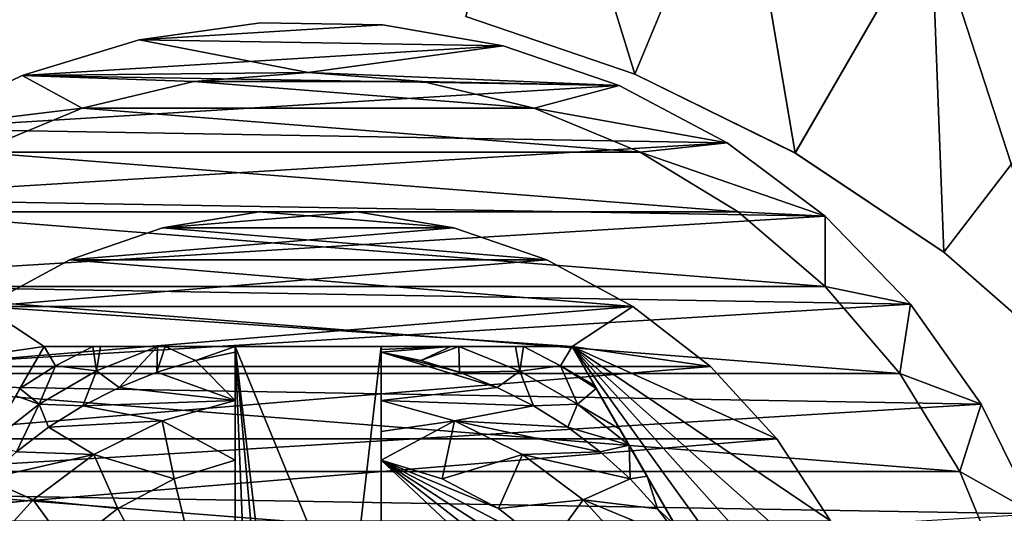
# Model space of a CAD drawing. Header units: inches. Extents: x -9.1 to 9.1, y 0 to 9.5.
# Tile 236 of 238: x 8.526 to 8.863, y 8.971 to 9.14. Entities that reach past the tile are written whole.
import ezdxf

# ---------------------------------------------------------------- set-up
doc = ezdxf.new("R2010")
doc.units = ezdxf.units.IN
doc.header["$LTSCALE"] = 65.185185
doc.header["$MEASUREMENT"] = 0
for name, color, linetype in [('13', 7, 'CONTINUOUS'), ('133', 7, 'CONTINUOUS'), ('146', 7, 'CONTINUOUS'), ('148', 7, 'CONTINUOUS'), ('2', 7, 'CONTINUOUS'), ('20', 7, 'CONTINUOUS'), ('22', 7, 'CONTINUOUS'), ('253', 7, 'CONTINUOUS'), ('254', 7, 'CONTINUOUS'), ('255', 7, 'CONTINUOUS'), ('257', 7, 'CONTINUOUS'), ('260', 7, 'CONTINUOUS'), ('261', 7, 'CONTINUOUS'), ('262', 7, 'CONTINUOUS'), ('264', 7, 'CONTINUOUS'), ('265', 7, 'CONTINUOUS'), ('268', 7, 'CONTINUOUS'), ('27', 7, 'CONTINUOUS'), ('270', 7, 'CONTINUOUS'), ('291', 7, 'CONTINUOUS'), ('292', 7, 'CONTINUOUS'), ('431', 7, 'CONTINUOUS'), ('434', 7, 'CONTINUOUS'), ('435', 7, 'CONTINUOUS'), ('436', 7, 'CONTINUOUS'), ('7', 7, 'CONTINUOUS')]:
    doc.layers.add(name, color=color, linetype=linetype)

msp = doc.modelspace()

# ---------------------------------------------------------------- linework, layer by layer
at = {"layer": '13', "color": 253, "linetype": 'Continuous', "true_color": 0xaab4c3}
for points in [[(8.70294, 9.23092), (8.73671, 9.12145), (8.67887, 9.14109), (8.70294, 9.23092)], [(8.70294, 9.23092), (8.7723, 9.20737), (8.73671, 9.12145), (8.70294, 9.23092)], [(8.7723, 9.20737), (8.7915, 9.09444), (8.73671, 9.12145), (8.7723, 9.20737)], [(8.7723, 9.20737), (8.83799, 9.17498), (8.7915, 9.09444), (8.7723, 9.20737)], [(8.83799, 9.17498), (8.84229, 9.0605), (8.7915, 9.09444), (8.83799, 9.17498)], [(8.83799, 9.17498), (8.8989, 9.13428), (8.84229, 9.0605), (8.83799, 9.17498)], [(8.8989, 9.13428), (8.88822, 9.02022), (8.84229, 9.0605), (8.8989, 9.13428)]]:
    msp.add_3dface(points, dxfattribs=at)
at = {"layer": '133', "color": 253, "linetype": 'Continuous', "true_color": 0xaab4c3}
for points in [[(8.70294, 9.23092, 5.9375), (8.67887, 9.14109, 5.9375), (8.73671, 9.12145, 5.9375), (8.70294, 9.23092, 5.9375)], [(8.7723, 9.20737, 5.9375), (8.70294, 9.23092, 5.9375), (8.73671, 9.12145, 5.9375), (8.7723, 9.20737, 5.9375)], [(8.7723, 9.20737, 5.9375), (8.73671, 9.12145, 5.9375), (8.7915, 9.09443, 5.9375), (8.7723, 9.20737, 5.9375)], [(8.838, 9.17497, 5.9375), (8.7723, 9.20737, 5.9375), (8.7915, 9.09443, 5.9375), (8.838, 9.17497, 5.9375)], [(8.838, 9.17497, 5.9375), (8.7915, 9.09443, 5.9375), (8.84229, 9.0605, 5.9375), (8.838, 9.17497, 5.9375)], [(8.89891, 9.13428, 5.9375), (8.838, 9.17497, 5.9375), (8.88822, 9.02022, 5.9375), (8.89891, 9.13428, 5.9375)], [(8.838, 9.17497, 5.9375), (8.84229, 9.0605, 5.9375), (8.88822, 9.02022, 5.9375), (8.838, 9.17497, 5.9375)]]:
    msp.add_3dface(points, dxfattribs=at)
at = {"layer": '146', "color": 252, "linetype": 'Continuous', "true_color": 0x969696}
for points in [[(8.58589, 9.11892, 6.282), (8.70225, 9.10976, 6.282), (8.54775, 9.10976, 6.282), (8.58589, 9.11892, 6.282)], [(8.625, 9.122, 6.282), (8.66411, 9.11892, 6.282), (8.58589, 9.11892, 6.282), (8.625, 9.122, 6.282)], [(8.66411, 9.11892, 6.282), (8.70225, 9.10976, 6.282), (8.58589, 9.11892, 6.282), (8.66411, 9.11892, 6.282)], [(8.54775, 9.10976, 6.282), (8.73849, 9.09475, 6.282), (8.51151, 9.09475, 6.282), (8.54775, 9.10976, 6.282)], [(8.70225, 9.10976, 6.282), (8.73849, 9.09475, 6.282), (8.54775, 9.10976, 6.282), (8.70225, 9.10976, 6.282)], [(8.51151, 9.09475, 6.282), (8.77195, 9.07425, 6.282), (8.47805, 9.07425, 6.282), (8.51151, 9.09475, 6.282)], [(8.73849, 9.09475, 6.282), (8.77195, 9.07425, 6.282), (8.51151, 9.09475, 6.282), (8.73849, 9.09475, 6.282)], [(8.47805, 9.07425, 6.282), (8.80178, 9.04878, 6.282), (8.44822, 9.04878, 6.282), (8.47805, 9.07425, 6.282)], [(8.77195, 9.07425, 6.282), (8.80178, 9.04878, 6.282), (8.47805, 9.07425, 6.282), (8.77195, 9.07425, 6.282)], [(8.44822, 9.04878, 6.282), (8.82725, 9.01895, 6.282), (8.42275, 9.01895, 6.282), (8.44822, 9.04878, 6.282)], [(8.80178, 9.04878, 6.282), (8.82725, 9.01895, 6.282), (8.44822, 9.04878, 6.282), (8.80178, 9.04878, 6.282)], [(8.42275, 9.01895, 6.282), (8.84775, 8.98549, 6.282), (8.40225, 8.98549, 6.282), (8.42275, 9.01895, 6.282)], [(8.82725, 9.01895, 6.282), (8.84775, 8.98549, 6.282), (8.42275, 9.01895, 6.282), (8.82725, 9.01895, 6.282)], [(8.40225, 8.98549, 6.282), (8.86276, 8.94925, 6.282), (8.38724, 8.94925, 6.282), (8.40225, 8.98549, 6.282)], [(8.84775, 8.98549, 6.282), (8.86276, 8.94925, 6.282), (8.40225, 8.98549, 6.282), (8.84775, 8.98549, 6.282)]]:
    msp.add_3dface(points, dxfattribs=at)
at = {"layer": '148', "color": 252, "linetype": 'Continuous', "true_color": 0x969696}
for points in [[(8.54775, 9.10976, 6.407), (8.58589, 9.11892, 6.407), (8.54775, 9.10976, 6.282), (8.54775, 9.10976, 6.407)], [(8.58589, 9.11892, 6.407), (8.58589, 9.11892, 6.282), (8.54775, 9.10976, 6.282), (8.58589, 9.11892, 6.407)], [(8.58589, 9.11892, 6.407), (8.625, 9.122, 6.407), (8.58589, 9.11892, 6.282), (8.58589, 9.11892, 6.407)], [(8.625, 9.122, 6.407), (8.625, 9.122, 6.282), (8.58589, 9.11892, 6.282), (8.625, 9.122, 6.407)], [(8.625, 9.122, 6.407), (8.66411, 9.11892, 6.407), (8.625, 9.122, 6.282), (8.625, 9.122, 6.407)], [(8.66411, 9.11892, 6.407), (8.66411, 9.11892, 6.282), (8.625, 9.122, 6.282), (8.66411, 9.11892, 6.407)], [(8.66411, 9.11892, 6.407), (8.70225, 9.10976, 6.407), (8.70225, 9.10976, 6.282), (8.66411, 9.11892, 6.407)], [(8.66411, 9.11892, 6.407), (8.70225, 9.10976, 6.282), (8.66411, 9.11892, 6.282), (8.66411, 9.11892, 6.407)], [(8.5115, 9.09475, 6.407), (8.54775, 9.10976, 6.407), (8.51151, 9.09475, 6.282), (8.5115, 9.09475, 6.407)], [(8.54775, 9.10976, 6.407), (8.54775, 9.10976, 6.282), (8.51151, 9.09475, 6.282), (8.54775, 9.10976, 6.407)], [(8.70225, 9.10976, 6.407), (8.7385, 9.09475, 6.407), (8.73849, 9.09475, 6.282), (8.70225, 9.10976, 6.407)], [(8.70225, 9.10976, 6.407), (8.73849, 9.09475, 6.282), (8.70225, 9.10976, 6.282), (8.70225, 9.10976, 6.407)], [(8.7385, 9.09475, 6.407), (8.77195, 9.07425, 6.407), (8.73849, 9.09475, 6.282), (8.7385, 9.09475, 6.407)], [(8.77195, 9.07425, 6.407), (8.77195, 9.07425, 6.282), (8.73849, 9.09475, 6.282), (8.77195, 9.07425, 6.407)], [(8.77195, 9.07425, 6.407), (8.80178, 9.04878, 6.407), (8.77195, 9.07425, 6.282), (8.77195, 9.07425, 6.407)], [(8.80178, 9.04878, 6.407), (8.80178, 9.04878, 6.282), (8.77195, 9.07425, 6.282), (8.80178, 9.04878, 6.407)], [(8.80178, 9.04878, 6.407), (8.82725, 9.01895, 6.407), (8.80178, 9.04878, 6.282), (8.80178, 9.04878, 6.407)], [(8.82725, 9.01895, 6.407), (8.82725, 9.01895, 6.282), (8.80178, 9.04878, 6.282), (8.82725, 9.01895, 6.407)], [(8.82725, 9.01895, 6.407), (8.84775, 8.9855, 6.407), (8.82725, 9.01895, 6.282), (8.82725, 9.01895, 6.407)], [(8.84775, 8.9855, 6.407), (8.84775, 8.98549, 6.282), (8.82725, 9.01895, 6.282), (8.84775, 8.9855, 6.407)], [(8.84775, 8.9855, 6.407), (8.86276, 8.94925, 6.407), (8.84775, 8.98549, 6.282), (8.84775, 8.9855, 6.407)], [(8.86276, 8.94925, 6.407), (8.86276, 8.94925, 6.282), (8.84775, 8.98549, 6.282), (8.86276, 8.94925, 6.407)]]:
    msp.add_3dface(points, dxfattribs=at)
at = {"layer": '2', "color": 253, "linetype": 'Continuous', "true_color": 0xaab4c3}
for points in [[(8.83799, 9.17498), (8.838, 9.17497, 5.9375), (8.8989, 9.13428), (8.83799, 9.17498)], [(8.838, 9.17497, 5.9375), (8.89891, 9.13428, 5.9375), (8.8989, 9.13428), (8.838, 9.17497, 5.9375)]]:
    msp.add_3dface(points, dxfattribs=at)
at = {"layer": '20', "color": 253, "linetype": 'Continuous', "true_color": 0xaab4c3}
for points in [[(8.60864, 9.139, 6.5), (8.56719, 9.13318, 6.5), (8.65048, 9.13828, 6.5), (8.60864, 9.139, 6.5)], [(8.65048, 9.13828, 6.5), (8.56719, 9.13318, 6.5), (8.6917, 9.13105, 6.5), (8.65048, 9.13828, 6.5)], [(8.56719, 9.13318, 6.5), (8.52716, 9.12097, 6.5), (8.6917, 9.13105, 6.5), (8.56719, 9.13318, 6.5)], [(8.6917, 9.13105, 6.5), (8.52716, 9.12097, 6.5), (8.73129, 9.11748, 6.5), (8.6917, 9.13105, 6.5)], [(8.52716, 9.12097, 6.5), (8.48953, 9.10266, 6.5), (8.73129, 9.11748, 6.5), (8.52716, 9.12097, 6.5)], [(8.73129, 9.11748, 6.5), (8.48953, 9.10266, 6.5), (8.76828, 9.09789, 6.5), (8.73129, 9.11748, 6.5)], [(8.48953, 9.10266, 6.5), (8.45521, 9.0787, 6.5), (8.76828, 9.09789, 6.5), (8.48953, 9.10266, 6.5)], [(8.76828, 9.09789, 6.5), (8.45521, 9.0787, 6.5), (8.80176, 9.07278, 6.5), (8.76828, 9.09789, 6.5)], [(8.45521, 9.0787, 6.5), (8.42505, 9.04969, 6.5), (8.80176, 9.07278, 6.5), (8.45521, 9.0787, 6.5)], [(8.80176, 9.07278, 6.5), (8.42505, 9.04969, 6.5), (8.83091, 9.04276, 6.5), (8.80176, 9.07278, 6.5)], [(8.42505, 9.04969, 6.5), (8.39978, 9.01633, 6.5), (8.83091, 9.04276, 6.5), (8.42505, 9.04969, 6.5)], [(8.83091, 9.04276, 6.5), (8.39978, 9.01633, 6.5), (8.85502, 9.00855, 6.5), (8.83091, 9.04276, 6.5)], [(8.39978, 9.01633, 6.5), (8.38002, 8.97943, 6.5), (8.85502, 9.00855, 6.5), (8.39978, 9.01633, 6.5)], [(8.85502, 9.00855, 6.5), (8.38002, 8.97943, 6.5), (8.87351, 8.971, 6.5), (8.85502, 9.00855, 6.5)], [(8.38002, 8.97943, 6.5), (8.36626, 8.93991, 6.5), (8.87351, 8.971, 6.5), (8.38002, 8.97943, 6.5)]]:
    msp.add_3dface(points, dxfattribs=at)
at = {"layer": '22', "color": 253, "linetype": 'Continuous', "true_color": 0xaab4c3}
for points in [[(8.60864, 9.139, 6.407), (8.65048, 9.13828, 6.407), (8.56719, 9.13318, 6.407), (8.60864, 9.139, 6.407)], [(8.65048, 9.13828, 6.407), (8.6917, 9.13105, 6.407), (8.56719, 9.13318, 6.407), (8.65048, 9.13828, 6.407)], [(8.52716, 9.12097, 6.407), (8.56719, 9.13318, 6.407), (8.625, 9.122, 6.407), (8.52716, 9.12097, 6.407)], [(8.56719, 9.13318, 6.407), (8.6917, 9.13105, 6.407), (8.625, 9.122, 6.407), (8.56719, 9.13318, 6.407)], [(8.6917, 9.13105, 6.407), (8.73129, 9.11748, 6.407), (8.625, 9.122, 6.407), (8.6917, 9.13105, 6.407)], [(8.48953, 9.10266, 6.407), (8.52716, 9.12097, 6.407), (8.54775, 9.10976, 6.407), (8.48953, 9.10266, 6.407)], [(8.58589, 9.11892, 6.407), (8.52716, 9.12097, 6.407), (8.625, 9.122, 6.407), (8.58589, 9.11892, 6.407)], [(8.54775, 9.10976, 6.407), (8.52716, 9.12097, 6.407), (8.58589, 9.11892, 6.407), (8.54775, 9.10976, 6.407)], [(8.625, 9.122, 6.407), (8.73129, 9.11748, 6.407), (8.66411, 9.11892, 6.407), (8.625, 9.122, 6.407)], [(8.66411, 9.11892, 6.407), (8.73129, 9.11748, 6.407), (8.70225, 9.10976, 6.407), (8.66411, 9.11892, 6.407)], [(8.73129, 9.11748, 6.407), (8.76828, 9.09789, 6.407), (8.70225, 9.10976, 6.407), (8.73129, 9.11748, 6.407)], [(8.5115, 9.09475, 6.407), (8.48953, 9.10266, 6.407), (8.54775, 9.10976, 6.407), (8.5115, 9.09475, 6.407)], [(8.70225, 9.10976, 6.407), (8.76828, 9.09789, 6.407), (8.7385, 9.09475, 6.407), (8.70225, 9.10976, 6.407)], [(8.76828, 9.09789, 6.407), (8.80176, 9.07278, 6.407), (8.7385, 9.09475, 6.407), (8.76828, 9.09789, 6.407)], [(8.7385, 9.09475, 6.407), (8.80176, 9.07278, 6.407), (8.77195, 9.07425, 6.407), (8.7385, 9.09475, 6.407)], [(8.77195, 9.07425, 6.407), (8.80176, 9.07278, 6.407), (8.80178, 9.04878, 6.407), (8.77195, 9.07425, 6.407)], [(8.80176, 9.07278, 6.407), (8.83091, 9.04276, 6.407), (8.80178, 9.04878, 6.407), (8.80176, 9.07278, 6.407)], [(8.80178, 9.04878, 6.407), (8.83091, 9.04276, 6.407), (8.82725, 9.01895, 6.407), (8.80178, 9.04878, 6.407)], [(8.83091, 9.04276, 6.407), (8.85502, 9.00855, 6.407), (8.82725, 9.01895, 6.407), (8.83091, 9.04276, 6.407)], [(8.82725, 9.01895, 6.407), (8.85502, 9.00855, 6.407), (8.84775, 8.9855, 6.407), (8.82725, 9.01895, 6.407)], [(8.85502, 9.00855, 6.407), (8.87351, 8.971, 6.407), (8.84775, 8.9855, 6.407), (8.85502, 9.00855, 6.407)], [(8.84775, 8.9855, 6.407), (8.87351, 8.971, 6.407), (8.86276, 8.94925, 6.407), (8.84775, 8.9855, 6.407)]]:
    msp.add_3dface(points, dxfattribs=at)
at = {"layer": '253', "color": 252, "linetype": 'Continuous', "true_color": 0x969696}
for points in [[(8.60823, 9.07431, 6.194), (8.57517, 9.06879, 6.194), (8.64177, 9.07431, 6.194), (8.60823, 9.07431, 6.194)], [(8.64177, 9.07431, 6.194), (8.57517, 9.06879, 6.194), (8.67483, 9.06879, 6.194), (8.64177, 9.07431, 6.194)], [(8.57517, 9.06879, 6.194), (8.54346, 9.0579, 6.194), (8.67483, 9.06879, 6.194), (8.57517, 9.06879, 6.194)], [(8.67483, 9.06879, 6.194), (8.54346, 9.0579, 6.194), (8.70654, 9.0579, 6.194), (8.67483, 9.06879, 6.194)], [(8.54346, 9.0579, 6.194), (8.51397, 9.04194, 6.194), (8.70654, 9.0579, 6.194), (8.54346, 9.0579, 6.194)], [(8.70654, 9.0579, 6.194), (8.51397, 9.04194, 6.194), (8.73603, 9.04194, 6.194), (8.70654, 9.0579, 6.194)], [(8.51397, 9.04194, 6.194), (8.48751, 9.02135, 6.194), (8.73603, 9.04194, 6.194), (8.51397, 9.04194, 6.194)], [(8.73603, 9.04194, 6.194), (8.48751, 9.02135, 6.194), (8.76249, 9.02135, 6.194), (8.73603, 9.04194, 6.194)], [(8.48751, 9.02135, 6.194), (8.4648, 8.99668, 6.194), (8.76249, 9.02135, 6.194), (8.48751, 9.02135, 6.194)], [(8.76249, 9.02135, 6.194), (8.4648, 8.99668, 6.194), (8.7852, 8.99668, 6.194), (8.76249, 9.02135, 6.194)], [(8.4648, 8.99668, 6.194), (8.44647, 8.96861, 6.194), (8.7852, 8.99668, 6.194), (8.4648, 8.99668, 6.194)], [(8.7852, 8.99668, 6.194), (8.44647, 8.96861, 6.194), (8.80353, 8.96861, 6.194), (8.7852, 8.99668, 6.194)]]:
    msp.add_3dface(points, dxfattribs=at)
at = {"layer": '254', "color": 252, "linetype": 'Continuous', "true_color": 0x969696}
for points in [[(8.60823, 9.07431, 6.169), (8.67483, 9.06879, 6.169), (8.57517, 9.06879, 6.169), (8.60823, 9.07431, 6.169)], [(8.64177, 9.07431, 6.169), (8.67483, 9.06879, 6.169), (8.60823, 9.07431, 6.169), (8.64177, 9.07431, 6.169)], [(8.57517, 9.06879, 6.169), (8.70654, 9.0579, 6.169), (8.54346, 9.0579, 6.169), (8.57517, 9.06879, 6.169)], [(8.67483, 9.06879, 6.169), (8.70654, 9.0579, 6.169), (8.57517, 9.06879, 6.169), (8.67483, 9.06879, 6.169)], [(8.54346, 9.0579, 6.169), (8.73603, 9.04194, 6.169), (8.51397, 9.04194, 6.169), (8.54346, 9.0579, 6.169)], [(8.70654, 9.0579, 6.169), (8.73603, 9.04194, 6.169), (8.54346, 9.0579, 6.169), (8.70654, 9.0579, 6.169)], [(8.48751, 9.02135, 6.169), (8.51397, 9.04194, 6.169), (8.53479, 9.02825, 6.169), (8.48751, 9.02135, 6.169)], [(8.51397, 9.04194, 6.169), (8.73603, 9.04194, 6.169), (8.71521, 9.02825, 6.169), (8.51397, 9.04194, 6.169)], [(8.53479, 9.02825, 6.169), (8.51397, 9.04194, 6.169), (8.71521, 9.02825, 6.169), (8.53479, 9.02825, 6.169)], [(8.73603, 9.04194, 6.169), (8.76249, 9.02135, 6.169), (8.71521, 9.02825, 6.169), (8.73603, 9.04194, 6.169)], [(8.44458, 8.872, 6.169), (8.48751, 9.02135, 6.169), (8.53479, 9.02825, 6.169), (8.44458, 8.872, 6.169)], [(8.82523, 8.90541, 6.169), (8.828, 8.872, 6.169), (8.71521, 9.02825, 6.169), (8.82523, 8.90541, 6.169)], [(8.71521, 9.02825, 6.169), (8.828, 8.872, 6.169), (8.80542, 8.872, 6.169), (8.71521, 9.02825, 6.169)], [(8.817, 8.93791, 6.169), (8.82523, 8.90541, 6.169), (8.71521, 9.02825, 6.169), (8.817, 8.93791, 6.169)], [(8.80353, 8.96861, 6.169), (8.817, 8.93791, 6.169), (8.71521, 9.02825, 6.169), (8.80353, 8.96861, 6.169)], [(8.7852, 8.99668, 6.169), (8.80353, 8.96861, 6.169), (8.71521, 9.02825, 6.169), (8.7852, 8.99668, 6.169)], [(8.76249, 9.02135, 6.169), (8.7852, 8.99668, 6.169), (8.71521, 9.02825, 6.169), (8.76249, 9.02135, 6.169)]]:
    msp.add_3dface(points, dxfattribs=at)
at = {"layer": '255', "color": 252, "linetype": 'Continuous', "true_color": 0x969696}
for points in [[(8.57517, 9.06879, 6.194), (8.60823, 9.07431, 6.194), (8.57517, 9.06879, 6.169), (8.57517, 9.06879, 6.194)], [(8.60823, 9.07431, 6.194), (8.60823, 9.07431, 6.169), (8.57517, 9.06879, 6.169), (8.60823, 9.07431, 6.194)], [(8.60823, 9.07431, 6.194), (8.64177, 9.07431, 6.194), (8.60823, 9.07431, 6.169), (8.60823, 9.07431, 6.194)], [(8.64177, 9.07431, 6.194), (8.64177, 9.07431, 6.169), (8.60823, 9.07431, 6.169), (8.64177, 9.07431, 6.194)], [(8.64177, 9.07431, 6.194), (8.67483, 9.06879, 6.194), (8.64177, 9.07431, 6.169), (8.64177, 9.07431, 6.194)], [(8.67483, 9.06879, 6.194), (8.67483, 9.06879, 6.169), (8.64177, 9.07431, 6.169), (8.67483, 9.06879, 6.194)], [(8.54346, 9.0579, 6.194), (8.57517, 9.06879, 6.194), (8.54346, 9.0579, 6.169), (8.54346, 9.0579, 6.194)], [(8.57517, 9.06879, 6.194), (8.57517, 9.06879, 6.169), (8.54346, 9.0579, 6.169), (8.57517, 9.06879, 6.194)], [(8.67483, 9.06879, 6.194), (8.70654, 9.0579, 6.194), (8.67483, 9.06879, 6.169), (8.67483, 9.06879, 6.194)], [(8.70654, 9.0579, 6.194), (8.70654, 9.0579, 6.169), (8.67483, 9.06879, 6.169), (8.70654, 9.0579, 6.194)], [(8.51397, 9.04194, 6.194), (8.54346, 9.0579, 6.194), (8.51397, 9.04194, 6.169), (8.51397, 9.04194, 6.194)], [(8.54346, 9.0579, 6.194), (8.54346, 9.0579, 6.169), (8.51397, 9.04194, 6.169), (8.54346, 9.0579, 6.194)], [(8.70654, 9.0579, 6.194), (8.73603, 9.04194, 6.194), (8.70654, 9.0579, 6.169), (8.70654, 9.0579, 6.194)], [(8.73603, 9.04194, 6.194), (8.73603, 9.04194, 6.169), (8.70654, 9.0579, 6.169), (8.73603, 9.04194, 6.194)], [(8.73603, 9.04194, 6.194), (8.76249, 9.02135, 6.194), (8.73603, 9.04194, 6.169), (8.73603, 9.04194, 6.194)], [(8.76249, 9.02135, 6.194), (8.76249, 9.02135, 6.169), (8.73603, 9.04194, 6.169), (8.76249, 9.02135, 6.194)], [(8.76249, 9.02135, 6.194), (8.7852, 8.99668, 6.194), (8.76249, 9.02135, 6.169), (8.76249, 9.02135, 6.194)], [(8.7852, 8.99668, 6.194), (8.7852, 8.99668, 6.169), (8.76249, 9.02135, 6.169), (8.7852, 8.99668, 6.194)], [(8.7852, 8.99668, 6.194), (8.80353, 8.96861, 6.194), (8.7852, 8.99668, 6.169), (8.7852, 8.99668, 6.194)], [(8.80353, 8.96861, 6.194), (8.80353, 8.96861, 6.169), (8.7852, 8.99668, 6.169), (8.80353, 8.96861, 6.194)]]:
    msp.add_3dface(points, dxfattribs=at)
at = {"layer": '257', "color": 252, "linetype": 'Continuous', "true_color": 0x969696}
for points in [[(8.67675, 9.01943, 6.069), (8.68962, 9.01426, 6.069), (8.65, 9.02624, 6.069), (8.67675, 9.01943, 6.069)], [(8.65, 9.02624, 6.069), (8.68962, 9.01426, 6.069), (8.65, 9.00975, 6.069), (8.65, 9.02624, 6.069)], [(8.6635, 9.02343, 6.069), (8.67675, 9.01943, 6.069), (8.65, 9.02624, 6.069), (8.6635, 9.02343, 6.069)], [(8.68962, 9.01426, 6.069), (8.70199, 9.00797, 6.069), (8.65, 9.00975, 6.069), (8.68962, 9.01426, 6.069)], [(8.65, 9.00975, 6.069), (8.70199, 9.00797, 6.069), (8.67498, 9.00278, 6.069), (8.65, 9.00975, 6.069)], [(8.70199, 9.00797, 6.069), (8.71373, 9.00061, 6.069), (8.67498, 9.00278, 6.069), (8.70199, 9.00797, 6.069)], [(8.71373, 9.00061, 6.069), (8.72478, 8.99224, 6.069), (8.67498, 9.00278, 6.069), (8.71373, 9.00061, 6.069)], [(8.67498, 9.00278, 6.069), (8.72478, 8.99224, 6.069), (8.69824, 8.99131, 6.069), (8.67498, 9.00278, 6.069)], [(8.72478, 8.99224, 6.069), (8.73505, 8.98292, 6.069), (8.69824, 8.99131, 6.069), (8.72478, 8.99224, 6.069)], [(8.69824, 8.99131, 6.069), (8.73505, 8.98292, 6.069), (8.71899, 8.97576, 6.069), (8.69824, 8.99131, 6.069)], [(8.73505, 8.98292, 6.069), (8.74446, 8.97272, 6.069), (8.71899, 8.97576, 6.069), (8.73505, 8.98292, 6.069)], [(8.74446, 8.97272, 6.069), (8.7529, 8.96175, 6.069), (8.71899, 8.97576, 6.069), (8.74446, 8.97272, 6.069)], [(8.71899, 8.97576, 6.069), (8.7529, 8.96175, 6.069), (8.73651, 8.95664, 6.069), (8.71899, 8.97576, 6.069)]]:
    msp.add_3dface(points, dxfattribs=at)
at = {"layer": '260', "color": 252, "linetype": 'Continuous', "true_color": 0x969696}
for points in [[(8.44458, 8.872, 6.169), (8.53479, 9.02825, 6.169), (8.44458, 8.872, 6.07523), (8.44458, 8.872, 6.169)], [(8.44458, 8.872, 6.07523), (8.53479, 9.02825, 6.169), (8.45223, 8.88525, 6.07199), (8.44458, 8.872, 6.07523)], [(8.45223, 8.88525, 6.07199), (8.53479, 9.02825, 6.169), (8.45287, 8.88637, 6.07179), (8.45223, 8.88525, 6.07199)], [(8.45287, 8.88637, 6.07179), (8.53479, 9.02825, 6.169), (8.46084, 8.90017, 6.07007), (8.45287, 8.88637, 6.07179)], [(8.46084, 8.90017, 6.07007), (8.53479, 9.02825, 6.169), (8.46408, 8.90578, 6.06967), (8.46084, 8.90017, 6.07007)], [(8.46408, 8.90578, 6.06967), (8.53479, 9.02825, 6.169), (8.47015, 8.91629, 6.06923), (8.46408, 8.90578, 6.06967)], [(8.47015, 8.91629, 6.06923), (8.53479, 9.02825, 6.169), (8.47985, 8.93309, 6.06902), (8.47015, 8.91629, 6.06923)], [(8.47985, 8.93309, 6.06902), (8.53479, 9.02825, 6.169), (8.48968, 8.95012, 6.069), (8.47985, 8.93309, 6.06902)], [(8.48968, 8.95012, 6.069), (8.53479, 9.02825, 6.169), (8.49582, 8.96075, 6.069), (8.48968, 8.95012, 6.069)], [(8.49582, 8.96075, 6.069), (8.53479, 9.02825, 6.169), (8.50192, 8.97132, 6.06904), (8.49582, 8.96075, 6.069)], [(8.50192, 8.97132, 6.06904), (8.53479, 9.02825, 6.169), (8.51387, 8.99202, 6.06954), (8.50192, 8.97132, 6.06904)], [(8.51387, 8.99202, 6.06954), (8.53479, 9.02825, 6.169), (8.51539, 8.99465, 6.06968), (8.51387, 8.99202, 6.06954)], [(8.51539, 8.99465, 6.06968), (8.53479, 9.02825, 6.169), (8.52501, 9.01131, 6.07138), (8.51539, 8.99465, 6.06968)], [(8.52501, 9.01131, 6.07138), (8.53479, 9.02825, 6.169), (8.52646, 9.01382, 6.07178), (8.52501, 9.01131, 6.07138)], [(8.53479, 9.02825, 6.169), (8.53479, 9.02825, 6.07523), (8.52646, 9.01382, 6.07178), (8.53479, 9.02825, 6.169)]]:
    msp.add_3dface(points, dxfattribs=at)
at = {"layer": '261', "color": 252, "linetype": 'Continuous', "true_color": 0x969696}
for points in [[(8.53479, 9.02825, 6.169), (8.71521, 9.02825, 6.169), (8.6, 9.02825, 6.129), (8.53479, 9.02825, 6.169)], [(8.53479, 9.02825, 6.07523), (8.53479, 9.02825, 6.169), (8.6, 9.02825, 6.129), (8.53479, 9.02825, 6.07523)], [(8.55142, 9.02825, 6.07179), (8.53479, 9.02825, 6.07523), (8.6, 9.02825, 6.129), (8.55142, 9.02825, 6.07179)], [(8.55401, 9.02825, 6.07142), (8.55142, 9.02825, 6.07179), (8.6, 9.02825, 6.129), (8.55401, 9.02825, 6.07142)], [(8.57352, 9.02825, 6.06969), (8.55401, 9.02825, 6.07142), (8.6, 9.02825, 6.129), (8.57352, 9.02825, 6.06969)], [(8.5761, 9.02825, 6.06956), (8.57352, 9.02825, 6.06969), (8.6, 9.02825, 6.129), (8.5761, 9.02825, 6.06956)], [(8.6, 9.02825, 6.06904), (8.5761, 9.02825, 6.06956), (8.6, 9.02825, 6.129), (8.6, 9.02825, 6.06904)], [(8.6, 9.02825, 6.129), (8.71521, 9.02825, 6.169), (8.65, 9.02825, 6.129), (8.6, 9.02825, 6.129)], [(8.65, 9.02825, 6.129), (8.71521, 9.02825, 6.169), (8.65, 9.02825, 6.06904), (8.65, 9.02825, 6.129)], [(8.65, 9.02825, 6.06904), (8.71521, 9.02825, 6.169), (8.67376, 9.02825, 6.06956), (8.65, 9.02825, 6.06904)], [(8.67376, 9.02825, 6.06956), (8.71521, 9.02825, 6.169), (8.67646, 9.02825, 6.06969), (8.67376, 9.02825, 6.06956)], [(8.67646, 9.02825, 6.06969), (8.71521, 9.02825, 6.169), (8.69585, 9.02825, 6.0714), (8.67646, 9.02825, 6.06969)], [(8.69585, 9.02825, 6.0714), (8.71521, 9.02825, 6.169), (8.69856, 9.02825, 6.07178), (8.69585, 9.02825, 6.0714)], [(8.71521, 9.02825, 6.169), (8.71521, 9.02825, 6.07523), (8.69856, 9.02825, 6.07178), (8.71521, 9.02825, 6.169)]]:
    msp.add_3dface(points, dxfattribs=at)
at = {"layer": '262', "color": 252, "linetype": 'Continuous', "true_color": 0x969696}
for points in [[(8.71521, 9.02825, 6.169), (8.80542, 8.872, 6.169), (8.71521, 9.02825, 6.07523), (8.71521, 9.02825, 6.169)], [(8.71521, 9.02825, 6.07523), (8.80542, 8.872, 6.169), (8.7229, 9.01493, 6.07198), (8.71521, 9.02825, 6.07523)], [(8.7229, 9.01493, 6.07198), (8.80542, 8.872, 6.169), (8.7235, 9.01389, 6.07179), (8.7229, 9.01493, 6.07198)], [(8.7235, 9.01389, 6.07179), (8.80542, 8.872, 6.169), (8.73152, 8.99999, 6.07007), (8.7235, 9.01389, 6.07179)], [(8.73152, 8.99999, 6.07007), (8.80542, 8.872, 6.169), (8.73471, 8.99448, 6.06967), (8.73152, 8.99999, 6.07007)], [(8.73471, 8.99448, 6.06967), (8.80542, 8.872, 6.169), (8.74083, 8.98388, 6.06923), (8.73471, 8.99448, 6.06967)], [(8.74083, 8.98388, 6.06923), (8.80542, 8.872, 6.169), (8.7505, 8.96712, 6.06902), (8.74083, 8.98388, 6.06923)]]:
    msp.add_3dface(points, dxfattribs=at)
at = {"layer": '264', "color": 252, "linetype": 'Continuous', "true_color": 0x969696}
for points in [[(8.6, 9.02825, 6.129), (8.65, 9.02825, 6.129), (8.63896, 8.93346, 6.129), (8.6, 9.02825, 6.129)], [(8.6, 8.88898, 6.129), (8.6, 9.02825, 6.129), (8.60567, 8.89133, 6.129), (8.6, 8.88898, 6.129)], [(8.60567, 8.89133, 6.129), (8.6, 9.02825, 6.129), (8.61104, 8.90428, 6.129), (8.60567, 8.89133, 6.129)], [(8.61104, 8.90428, 6.129), (8.6, 9.02825, 6.129), (8.61104, 8.93346, 6.129), (8.61104, 8.90428, 6.129)], [(8.61104, 8.93346, 6.129), (8.6, 9.02825, 6.129), (8.63896, 8.93346, 6.129), (8.61104, 8.93346, 6.129)], [(8.63896, 8.93346, 6.129), (8.65, 9.02825, 6.129), (8.65, 8.88898, 6.129), (8.63896, 8.93346, 6.129)]]:
    msp.add_3dface(points, dxfattribs=at)
at = {"layer": '265', "color": 252, "linetype": 'Continuous', "true_color": 0x969696}
for points in [[(8.65, 9.02624, 6.069), (8.65, 9.00975, 6.069), (8.65, 9.02825, 6.129), (8.65, 9.02624, 6.069)], [(8.65, 9.02624, 6.069), (8.65, 9.02825, 6.129), (8.65, 9.02724, 6.06901), (8.65, 9.02624, 6.069)], [(8.65, 9.02825, 6.129), (8.65, 9.00975, 6.069), (8.65, 8.99921, 6.07935), (8.65, 9.02825, 6.129)], [(8.65, 9.02825, 6.129), (8.65, 9.02825, 6.06904), (8.65, 9.02724, 6.06901), (8.65, 9.02825, 6.129)], [(8.65, 8.88898, 6.129), (8.65, 9.02825, 6.129), (8.65, 8.89661, 6.089), (8.65, 8.88898, 6.129)], [(8.65, 8.89661, 6.089), (8.65, 9.02825, 6.129), (8.65, 8.98937, 6.089), (8.65, 8.89661, 6.089)], [(8.65, 8.98937, 6.089), (8.65, 9.02825, 6.129), (8.65, 8.99921, 6.07935), (8.65, 8.98937, 6.089)]]:
    msp.add_3dface(points, dxfattribs=at)
at = {"layer": '268', "color": 252, "linetype": 'Continuous', "true_color": 0x969696}
for points in [[(8.65, 8.89661, 6.089), (8.65, 8.98937, 6.089), (8.74058, 8.90426, 6.089), (8.65, 8.89661, 6.089)], [(8.74058, 8.90426, 6.089), (8.65, 8.98937, 6.089), (8.73286, 8.92459, 6.089), (8.74058, 8.90426, 6.089)], [(8.73286, 8.92459, 6.089), (8.65, 8.98937, 6.089), (8.7216, 8.94319, 6.089), (8.73286, 8.92459, 6.089)], [(8.7216, 8.94319, 6.089), (8.65, 8.98937, 6.089), (8.70717, 8.95946, 6.089), (8.7216, 8.94319, 6.089)], [(8.70717, 8.95946, 6.089), (8.65, 8.98937, 6.089), (8.69004, 8.97285, 6.089), (8.70717, 8.95946, 6.089)], [(8.69004, 8.97285, 6.089), (8.65, 8.98937, 6.089), (8.67077, 8.98293, 6.089), (8.69004, 8.97285, 6.089)]]:
    msp.add_3dface(points, dxfattribs=at)
at = {"layer": '27', "color": 253, "linetype": 'Continuous', "true_color": 0xaab4c3}
for points in [[(8.56719, 9.13318, 6.5), (8.60864, 9.139, 6.5), (8.56719, 9.13318, 6.407), (8.56719, 9.13318, 6.5)], [(8.60864, 9.139, 6.5), (8.60864, 9.139, 6.407), (8.56719, 9.13318, 6.407), (8.60864, 9.139, 6.5)], [(8.60864, 9.139, 6.5), (8.65048, 9.13828, 6.5), (8.60864, 9.139, 6.407), (8.60864, 9.139, 6.5)], [(8.65048, 9.13828, 6.5), (8.65048, 9.13828, 6.407), (8.60864, 9.139, 6.407), (8.65048, 9.13828, 6.5)], [(8.65048, 9.13828, 6.5), (8.6917, 9.13105, 6.5), (8.65048, 9.13828, 6.407), (8.65048, 9.13828, 6.5)], [(8.6917, 9.13105, 6.5), (8.6917, 9.13105, 6.407), (8.65048, 9.13828, 6.407), (8.6917, 9.13105, 6.5)], [(8.52716, 9.12097, 6.5), (8.56719, 9.13318, 6.5), (8.52716, 9.12097, 6.407), (8.52716, 9.12097, 6.5)], [(8.56719, 9.13318, 6.5), (8.56719, 9.13318, 6.407), (8.52716, 9.12097, 6.407), (8.56719, 9.13318, 6.5)], [(8.6917, 9.13105, 6.5), (8.73129, 9.11748, 6.5), (8.6917, 9.13105, 6.407), (8.6917, 9.13105, 6.5)], [(8.73129, 9.11748, 6.5), (8.73129, 9.11748, 6.407), (8.6917, 9.13105, 6.407), (8.73129, 9.11748, 6.5)], [(8.48953, 9.10266, 6.5), (8.52716, 9.12097, 6.5), (8.48953, 9.10266, 6.407), (8.48953, 9.10266, 6.5)], [(8.52716, 9.12097, 6.5), (8.52716, 9.12097, 6.407), (8.48953, 9.10266, 6.407), (8.52716, 9.12097, 6.5)], [(8.73129, 9.11748, 6.5), (8.76828, 9.09789, 6.5), (8.73129, 9.11748, 6.407), (8.73129, 9.11748, 6.5)], [(8.76828, 9.09789, 6.5), (8.76828, 9.09789, 6.407), (8.73129, 9.11748, 6.407), (8.76828, 9.09789, 6.5)], [(8.76828, 9.09789, 6.5), (8.80176, 9.07278, 6.5), (8.76828, 9.09789, 6.407), (8.76828, 9.09789, 6.5)], [(8.80176, 9.07278, 6.5), (8.80176, 9.07278, 6.407), (8.76828, 9.09789, 6.407), (8.80176, 9.07278, 6.5)], [(8.80176, 9.07278, 6.5), (8.83091, 9.04276, 6.5), (8.80176, 9.07278, 6.407), (8.80176, 9.07278, 6.5)], [(8.83091, 9.04276, 6.5), (8.83091, 9.04276, 6.407), (8.80176, 9.07278, 6.407), (8.83091, 9.04276, 6.5)], [(8.83091, 9.04276, 6.5), (8.85502, 9.00855, 6.5), (8.83091, 9.04276, 6.407), (8.83091, 9.04276, 6.5)], [(8.85502, 9.00855, 6.5), (8.85502, 9.00855, 6.407), (8.83091, 9.04276, 6.407), (8.85502, 9.00855, 6.5)], [(8.85502, 9.00855, 6.5), (8.87351, 8.971, 6.5), (8.85502, 9.00855, 6.407), (8.85502, 9.00855, 6.5)], [(8.87351, 8.971, 6.5), (8.87351, 8.971, 6.407), (8.85502, 9.00855, 6.407), (8.87351, 8.971, 6.5)]]:
    msp.add_3dface(points, dxfattribs=at)
at = {"layer": '270', "color": 252, "linetype": 'Continuous', "true_color": 0x969696}
for points in [[(8.6635, 9.02343, 6.069), (8.65, 9.02624, 6.069), (8.67376, 9.02825, 6.06956), (8.6635, 9.02343, 6.069)], [(8.67376, 9.02825, 6.06956), (8.65, 9.02624, 6.069), (8.65, 9.02724, 6.06901), (8.67376, 9.02825, 6.06956)], [(8.65, 9.02825, 6.06904), (8.67376, 9.02825, 6.06956), (8.65, 9.02724, 6.06901), (8.65, 9.02825, 6.06904)], [(8.67675, 9.01943, 6.069), (8.6635, 9.02343, 6.069), (8.67646, 9.02825, 6.06969), (8.67675, 9.01943, 6.069)], [(8.6635, 9.02343, 6.069), (8.67376, 9.02825, 6.06956), (8.67646, 9.02825, 6.06969), (8.6635, 9.02343, 6.069)], [(8.67675, 9.01943, 6.069), (8.67646, 9.02825, 6.06969), (8.69739, 9.01985, 6.06971), (8.67675, 9.01943, 6.069)], [(8.67646, 9.02825, 6.06969), (8.69585, 9.02825, 6.0714), (8.69739, 9.01985, 6.06971), (8.67646, 9.02825, 6.06969)], [(8.69585, 9.02825, 6.0714), (8.69856, 9.02825, 6.07178), (8.69739, 9.01985, 6.06971), (8.69585, 9.02825, 6.0714)], [(8.69739, 9.01985, 6.06971), (8.69856, 9.02825, 6.07178), (8.71129, 9.02167, 6.07181), (8.69739, 9.01985, 6.06971)], [(8.69856, 9.02825, 6.07178), (8.71521, 9.02825, 6.07523), (8.71129, 9.02167, 6.07181), (8.69856, 9.02825, 6.07178)], [(8.71521, 9.02825, 6.07523), (8.7229, 9.01493, 6.07198), (8.71129, 9.02167, 6.07181), (8.71521, 9.02825, 6.07523)], [(8.71709, 9.00845, 6.06971), (8.69739, 9.01985, 6.06971), (8.71129, 9.02167, 6.07181), (8.71709, 9.00845, 6.06971)], [(8.7229, 9.01493, 6.07198), (8.7235, 9.01389, 6.07179), (8.71129, 9.02167, 6.07181), (8.7229, 9.01493, 6.07198)], [(8.7235, 9.01389, 6.07179), (8.71709, 9.00845, 6.06971), (8.71129, 9.02167, 6.07181), (8.7235, 9.01389, 6.07179)], [(8.68962, 9.01426, 6.069), (8.67675, 9.01943, 6.069), (8.69739, 9.01985, 6.06971), (8.68962, 9.01426, 6.069)], [(8.70199, 9.00797, 6.069), (8.68962, 9.01426, 6.069), (8.69739, 9.01985, 6.06971), (8.70199, 9.00797, 6.069)], [(8.71709, 9.00845, 6.06971), (8.70199, 9.00797, 6.069), (8.69739, 9.01985, 6.06971), (8.71709, 9.00845, 6.06971)], [(8.7235, 9.01389, 6.07179), (8.73152, 8.99999, 6.07007), (8.71709, 9.00845, 6.06971), (8.7235, 9.01389, 6.07179)], [(8.71373, 9.00061, 6.069), (8.70199, 9.00797, 6.069), (8.71709, 9.00845, 6.06971), (8.71373, 9.00061, 6.069)], [(8.73471, 8.99448, 6.06967), (8.71373, 9.00061, 6.069), (8.71709, 9.00845, 6.06971), (8.73471, 8.99448, 6.06967)], [(8.73152, 8.99999, 6.07007), (8.73471, 8.99448, 6.06967), (8.71709, 9.00845, 6.06971), (8.73152, 8.99999, 6.07007)], [(8.72478, 8.99224, 6.069), (8.71373, 9.00061, 6.069), (8.73471, 8.99448, 6.06967), (8.72478, 8.99224, 6.069)], [(8.73505, 8.98292, 6.069), (8.72478, 8.99224, 6.069), (8.73471, 8.99448, 6.06967), (8.73505, 8.98292, 6.069)], [(8.73505, 8.98292, 6.069), (8.73471, 8.99448, 6.06967), (8.74083, 8.98388, 6.06923), (8.73505, 8.98292, 6.069)], [(8.74446, 8.97272, 6.069), (8.73505, 8.98292, 6.069), (8.74083, 8.98388, 6.06923), (8.74446, 8.97272, 6.069)], [(8.74446, 8.97272, 6.069), (8.74083, 8.98388, 6.06923), (8.7505, 8.96712, 6.06902), (8.74446, 8.97272, 6.069)], [(8.7529, 8.96175, 6.069), (8.74446, 8.97272, 6.069), (8.7505, 8.96712, 6.06902), (8.7529, 8.96175, 6.069)]]:
    msp.add_3dface(points, dxfattribs=at)
at = {"layer": '291', "color": 252, "linetype": 'Continuous', "true_color": 0x969696}
for points in [[(8.57502, 9.00278, 6.069), (8.6, 9.00975, 6.069), (8.6, 8.98937, 6.089), (8.57502, 9.00278, 6.069)], [(8.6, 8.98937, 6.089), (8.6, 9.00975, 6.069), (8.6, 8.99921, 6.07935), (8.6, 8.98937, 6.089)], [(8.55176, 8.99131, 6.069), (8.57502, 9.00278, 6.069), (8.57923, 8.98293, 6.089), (8.55176, 8.99131, 6.069)], [(8.57923, 8.98293, 6.089), (8.57502, 9.00278, 6.069), (8.6, 8.98937, 6.089), (8.57923, 8.98293, 6.089)], [(8.53101, 8.97576, 6.069), (8.55176, 8.99131, 6.069), (8.55996, 8.97285, 6.089), (8.53101, 8.97576, 6.069)], [(8.55996, 8.97285, 6.089), (8.55176, 8.99131, 6.069), (8.57923, 8.98293, 6.089), (8.55996, 8.97285, 6.089)], [(8.51349, 8.95664, 6.069), (8.53101, 8.97576, 6.069), (8.54283, 8.95946, 6.089), (8.51349, 8.95664, 6.069)], [(8.54283, 8.95946, 6.089), (8.53101, 8.97576, 6.069), (8.55996, 8.97285, 6.089), (8.54283, 8.95946, 6.089)]]:
    msp.add_3dface(points, dxfattribs=at)
at = {"layer": '292', "color": 252, "linetype": 'Continuous', "true_color": 0x969696}
for points in [[(8.65, 9.00975, 6.069), (8.67498, 9.00278, 6.069), (8.65, 8.99921, 6.07935), (8.65, 9.00975, 6.069)], [(8.67498, 9.00278, 6.069), (8.65, 8.98937, 6.089), (8.65, 8.99921, 6.07935), (8.67498, 9.00278, 6.069)], [(8.65, 8.98937, 6.089), (8.67498, 9.00278, 6.069), (8.67077, 8.98293, 6.089), (8.65, 8.98937, 6.089)], [(8.67498, 9.00278, 6.069), (8.69824, 8.99131, 6.069), (8.67077, 8.98293, 6.089), (8.67498, 9.00278, 6.069)], [(8.69824, 8.99131, 6.069), (8.69004, 8.97285, 6.089), (8.67077, 8.98293, 6.089), (8.69824, 8.99131, 6.069)], [(8.69824, 8.99131, 6.069), (8.71899, 8.97576, 6.069), (8.69004, 8.97285, 6.089), (8.69824, 8.99131, 6.069)], [(8.71899, 8.97576, 6.069), (8.70717, 8.95946, 6.089), (8.69004, 8.97285, 6.089), (8.71899, 8.97576, 6.069)], [(8.71899, 8.97576, 6.069), (8.73651, 8.95664, 6.069), (8.70717, 8.95946, 6.089), (8.71899, 8.97576, 6.069)]]:
    msp.add_3dface(points, dxfattribs=at)
at = {"layer": '431', "color": 252, "linetype": 'Continuous', "true_color": 0x969696}
for points in [[(8.6, 9.02624, 6.069), (8.6, 9.00975, 6.069), (8.5865, 9.02343, 6.069), (8.6, 9.02624, 6.069)], [(8.5865, 9.02343, 6.069), (8.6, 9.00975, 6.069), (8.57325, 9.01943, 6.069), (8.5865, 9.02343, 6.069)], [(8.57325, 9.01943, 6.069), (8.6, 9.00975, 6.069), (8.56038, 9.01426, 6.069), (8.57325, 9.01943, 6.069)], [(8.56038, 9.01426, 6.069), (8.6, 9.00975, 6.069), (8.54801, 9.00797, 6.069), (8.56038, 9.01426, 6.069)], [(8.54801, 9.00797, 6.069), (8.57502, 9.00278, 6.069), (8.53627, 9.00061, 6.069), (8.54801, 9.00797, 6.069)], [(8.6, 9.00975, 6.069), (8.57502, 9.00278, 6.069), (8.54801, 9.00797, 6.069), (8.6, 9.00975, 6.069)], [(8.57502, 9.00278, 6.069), (8.55176, 8.99131, 6.069), (8.53627, 9.00061, 6.069), (8.57502, 9.00278, 6.069)], [(8.53627, 9.00061, 6.069), (8.55176, 8.99131, 6.069), (8.52522, 8.99224, 6.069), (8.53627, 9.00061, 6.069)], [(8.52522, 8.99224, 6.069), (8.55176, 8.99131, 6.069), (8.51495, 8.98292, 6.069), (8.52522, 8.99224, 6.069)], [(8.55176, 8.99131, 6.069), (8.53101, 8.97576, 6.069), (8.51495, 8.98292, 6.069), (8.55176, 8.99131, 6.069)], [(8.51495, 8.98292, 6.069), (8.53101, 8.97576, 6.069), (8.50554, 8.97272, 6.069), (8.51495, 8.98292, 6.069)], [(8.53101, 8.97576, 6.069), (8.51349, 8.95664, 6.069), (8.50554, 8.97272, 6.069), (8.53101, 8.97576, 6.069)]]:
    msp.add_3dface(points, dxfattribs=at)
at = {"layer": '434', "color": 252, "linetype": 'Continuous', "true_color": 0x969696}
for points in [[(8.6, 9.02825, 6.06904), (8.6, 9.02825, 6.129), (8.6, 8.98937, 6.089), (8.6, 9.02825, 6.06904)], [(8.6, 9.02825, 6.06904), (8.6, 8.98937, 6.089), (8.6, 9.02724, 6.06901), (8.6, 9.02825, 6.06904)], [(8.6, 9.02825, 6.129), (8.6, 8.88898, 6.129), (8.6, 8.98937, 6.089), (8.6, 9.02825, 6.129)], [(8.6, 8.98937, 6.089), (8.6, 9.02624, 6.069), (8.6, 9.02724, 6.06901), (8.6, 8.98937, 6.089)], [(8.6, 8.99921, 6.07935), (8.6, 9.00975, 6.069), (8.6, 9.02624, 6.069), (8.6, 8.99921, 6.07935)], [(8.6, 8.98937, 6.089), (8.6, 8.99921, 6.07935), (8.6, 9.02624, 6.069), (8.6, 8.98937, 6.089)], [(8.6, 8.88898, 6.129), (8.6, 8.89661, 6.089), (8.6, 8.98937, 6.089), (8.6, 8.88898, 6.129)]]:
    msp.add_3dface(points, dxfattribs=at)
at = {"layer": '435', "color": 252, "linetype": 'Continuous', "true_color": 0x969696}
for points in [[(8.6, 8.89661, 6.089), (8.57923, 8.98293, 6.089), (8.6, 8.98937, 6.089), (8.6, 8.89661, 6.089)], [(8.6, 8.89661, 6.089), (8.55996, 8.97285, 6.089), (8.57923, 8.98293, 6.089), (8.6, 8.89661, 6.089)], [(8.6, 8.89661, 6.089), (8.54283, 8.95946, 6.089), (8.55996, 8.97285, 6.089), (8.6, 8.89661, 6.089)]]:
    msp.add_3dface(points, dxfattribs=at)
at = {"layer": '436', "color": 252, "linetype": 'Continuous', "true_color": 0x969696}
for points in [[(8.52646, 9.01382, 6.07178), (8.53479, 9.02825, 6.07523), (8.5386, 9.0216, 6.07181), (8.52646, 9.01382, 6.07178)], [(8.53479, 9.02825, 6.07523), (8.55142, 9.02825, 6.07179), (8.5386, 9.0216, 6.07181), (8.53479, 9.02825, 6.07523)], [(8.55142, 9.02825, 6.07179), (8.55267, 9.01988, 6.06971), (8.5386, 9.0216, 6.07181), (8.55142, 9.02825, 6.07179)], [(8.55142, 9.02825, 6.07179), (8.55401, 9.02825, 6.07142), (8.55267, 9.01988, 6.06971), (8.55142, 9.02825, 6.07179)], [(8.55401, 9.02825, 6.07142), (8.57352, 9.02825, 6.06969), (8.55267, 9.01988, 6.06971), (8.55401, 9.02825, 6.07142)], [(8.57352, 9.02825, 6.06969), (8.56038, 9.01426, 6.069), (8.55267, 9.01988, 6.06971), (8.57352, 9.02825, 6.06969)], [(8.57352, 9.02825, 6.06969), (8.57325, 9.01943, 6.069), (8.56038, 9.01426, 6.069), (8.57352, 9.02825, 6.06969)], [(8.57352, 9.02825, 6.06969), (8.5761, 9.02825, 6.06956), (8.57325, 9.01943, 6.069), (8.57352, 9.02825, 6.06969)], [(8.5761, 9.02825, 6.06956), (8.5865, 9.02343, 6.069), (8.57325, 9.01943, 6.069), (8.5761, 9.02825, 6.06956)], [(8.5761, 9.02825, 6.06956), (8.6, 9.02825, 6.06904), (8.5865, 9.02343, 6.069), (8.5761, 9.02825, 6.06956)], [(8.6, 9.02825, 6.06904), (8.6, 9.02624, 6.069), (8.5865, 9.02343, 6.069), (8.6, 9.02825, 6.06904)], [(8.6, 9.02624, 6.069), (8.6, 9.02825, 6.06904), (8.6, 9.02724, 6.06901), (8.6, 9.02624, 6.069)], [(8.53303, 9.00853, 6.06971), (8.52646, 9.01382, 6.07178), (8.5386, 9.0216, 6.07181), (8.53303, 9.00853, 6.06971)], [(8.55267, 9.01988, 6.06971), (8.53303, 9.00853, 6.06971), (8.5386, 9.0216, 6.07181), (8.55267, 9.01988, 6.06971)], [(8.55267, 9.01988, 6.06971), (8.54801, 9.00797, 6.069), (8.53303, 9.00853, 6.06971), (8.55267, 9.01988, 6.06971)], [(8.56038, 9.01426, 6.069), (8.54801, 9.00797, 6.069), (8.55267, 9.01988, 6.06971), (8.56038, 9.01426, 6.069)], [(8.51539, 8.99465, 6.06968), (8.52501, 9.01131, 6.07138), (8.53303, 9.00853, 6.06971), (8.51539, 8.99465, 6.06968)], [(8.52501, 9.01131, 6.07138), (8.52646, 9.01382, 6.07178), (8.53303, 9.00853, 6.06971), (8.52501, 9.01131, 6.07138)], [(8.52522, 8.99224, 6.069), (8.51539, 8.99465, 6.06968), (8.53303, 9.00853, 6.06971), (8.52522, 8.99224, 6.069)], [(8.53627, 9.00061, 6.069), (8.52522, 8.99224, 6.069), (8.53303, 9.00853, 6.06971), (8.53627, 9.00061, 6.069)], [(8.54801, 9.00797, 6.069), (8.53627, 9.00061, 6.069), (8.53303, 9.00853, 6.06971), (8.54801, 9.00797, 6.069)]]:
    msp.add_3dface(points, dxfattribs=at)
at = {"layer": '7', "color": 253, "linetype": 'Continuous', "true_color": 0xaab4c3}
for points in [[(8.67887, 9.14109), (8.73671, 9.12145), (8.67887, 9.14109, 5.9375), (8.67887, 9.14109)], [(8.67887, 9.14109, 5.9375), (8.73671, 9.12145), (8.73671, 9.12145, 5.9375), (8.67887, 9.14109, 5.9375)], [(8.73671, 9.12145), (8.7915, 9.09444), (8.73671, 9.12145, 5.9375), (8.73671, 9.12145)], [(8.73671, 9.12145, 5.9375), (8.7915, 9.09444), (8.7915, 9.09443, 5.9375), (8.73671, 9.12145, 5.9375)], [(8.7915, 9.09444), (8.84229, 9.0605), (8.7915, 9.09443, 5.9375), (8.7915, 9.09444)], [(8.7915, 9.09443, 5.9375), (8.84229, 9.0605), (8.84229, 9.0605, 5.9375), (8.7915, 9.09443, 5.9375)], [(8.84229, 9.0605), (8.88822, 9.02022), (8.84229, 9.0605, 5.9375), (8.84229, 9.0605)], [(8.84229, 9.0605, 5.9375), (8.88822, 9.02022), (8.88822, 9.02022, 5.9375), (8.84229, 9.0605, 5.9375)]]:
    msp.add_3dface(points, dxfattribs=at)

doc.saveas('drawing.dxf')
